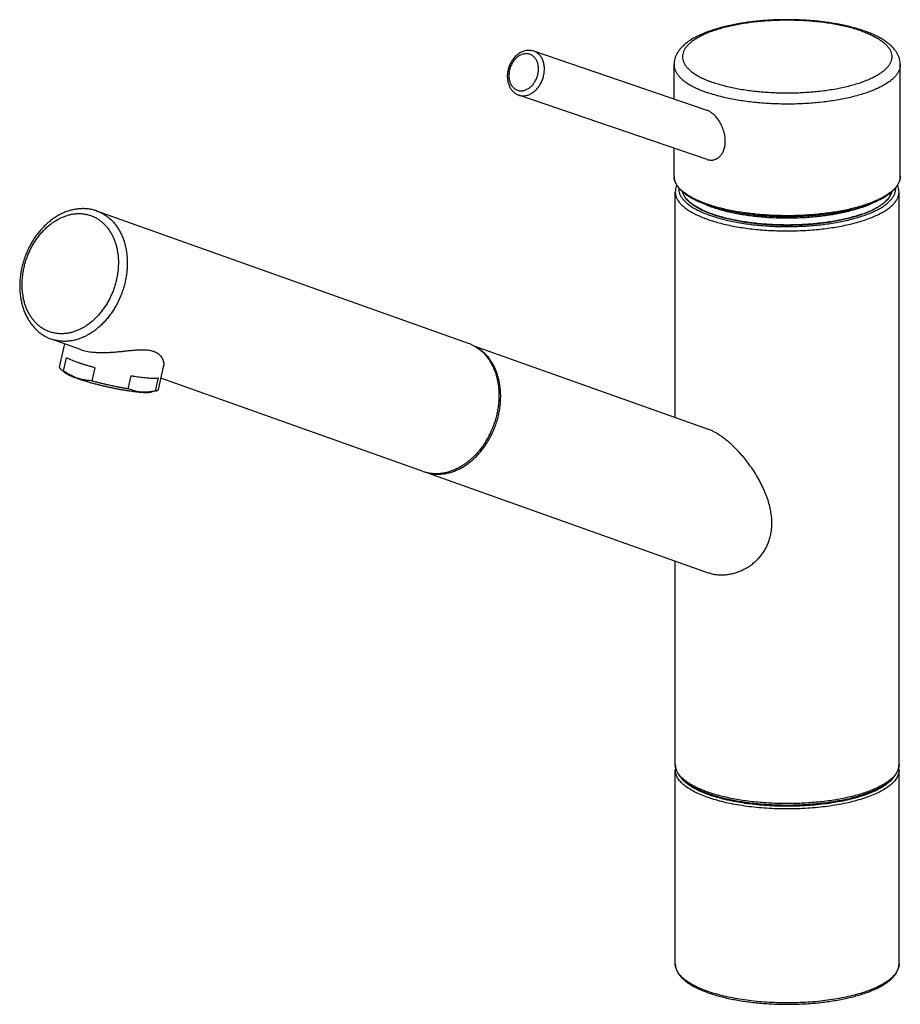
# Model space of a CAD drawing. Extents: x 78 to 737, y -47 to 540.
# Tile 1 of 3: x 78 to 287, y -47 to 187. Entities that reach past the tile are written whole.
import ezdxf

# ---------------------------------------------------------------- set-up
doc = ezdxf.new("R2010")
doc.units = 0
doc.header["$LTSCALE"] = 46.255
doc.layers.get('0').update_dxf_attribs({"linetype": 'CONTINUOUS'})

msp = doc.modelspace()

# ---------------------------------------------------------------- linework, layer by layer
at = {"color": 7, "linetype": 'Continuous'}
for p, q in [((241.11, 165.1), (200.08, 179.12)), ((233.28, 167.78), (233.28, 175.92)), ((286.88, 149.49), (286.88, 175.92)), ((241.15, 153.47), (196.52, 168.71)), ((233.28, 149.49), (233.28, 156.15)), ((233.58, 92.35), (233.58, 145.79)), ((286.58, 10.16), (286.58, 145.79)), ((184.63, 109.9), (96.6, 141.26)), ((92.7, 108.46), (85.8, 110.92)), ((87.73, 104.28), (88.98, 109.79)), ((185.85, 109.36), (241.4, 89.57)), ((88.65, 103.43), (89.34, 106.51)), ((87.95, 103.89), (88.99, 102.96)), ((95.43, 101.07), (96.13, 104.14)), ((111.14, 99), (112.36, 104.38)), ((103.99, 99.19), (104.69, 102.27)), ((110.44, 98.66), (111.14, 101.74)), ((173.89, 79.54), (111.75, 101.68)), ((110.78, 98.73), (109.44, 98.34)), ((175.12, 79.21), (241.34, 55.62)), ((233.58, 10.16), (233.58, 58.38)), ((233.58, -37.03), (233.58, 8.9)), ((286.58, -37.03), (286.58, 8.9))]:
    msp.add_line(p, q, dxfattribs=at)
at = {"color": 9, "linetype": 'Continuous'}
msp.add_arc((236.52, 149.49), 3.24, 179.9792, 183.649, dxfattribs=at)
at = {"color": 7, "linetype": 'Continuous'}
for centre, radius, start, end in [((93.35, 132.13), 9.69, 70.3932, 70.7829), ((181.6, 101.38), 9.04, 66.9934, 70.3903), ((176.86, 88.08), 9.04, 250.785, 254.1863), ((237.3, 8.89), 3.72, 170.1459, 179.9498), ((282.86, 8.89), 3.72, 0.0585, 9.842)]:
    msp.add_arc(centre, radius, start, end, dxfattribs=at)
for points, knots in [([(278.28, 183.92), (277.84, 184.07), (276.94, 184.36), (275.56, 184.75), (274.12, 185.11), (272.63, 185.42), (271.09, 185.7), (269.51, 185.94), (267.9, 186.14), (266.25, 186.31), (264.58, 186.43), (262.9, 186.52), (261.2, 186.56), (259.5, 186.57), (257.8, 186.54), (256.11, 186.46), (254.44, 186.35), (252.79, 186.2), (251.16, 186.01), (249.57, 185.78), (248.02, 185.52), (246.52, 185.21), (245.06, 184.87), (243.66, 184.5), (242.32, 184.08), (241.05, 183.63), (239.85, 183.14), (238.72, 182.6), (237.67, 182.03), (236.72, 181.42), (235.87, 180.77), (235.14, 180.09), (234.54, 179.4), (234.06, 178.7), (233.7, 178), (233.46, 177.31), (233.31, 176.61), (233.28, 176.15), (233.28, 175.92)], [0, 0, 0, 0, 1.387547, 2.824639, 4.30785, 5.834428, 7.399225, 8.998534, 10.628406, 12.28311, 13.957805, 15.647303, 17.345807, 19.047926, 20.747916, 22.440283, 24.119469, 25.77987, 27.416659, 29.024486, 30.598596, 32.135282, 33.629876, 35.079218, 36.481321, 37.832808, 39.132497, 40.380145, 41.572716, 42.706945, 43.777506, 44.774452, 45.689627, 46.532209, 47.306179, 48.037552, 48.737223, 49.424466, 49.424466, 49.424466, 49.424466]), ([(286.88, 175.92), (286.88, 176.14), (286.85, 176.59), (286.72, 177.26), (286.49, 177.93), (286.15, 178.62), (285.7, 179.3), (285.13, 179.98), (284.43, 180.65), (283.62, 181.29), (282.71, 181.9), (281.71, 182.47), (280.63, 182.99), (279.48, 183.48), (278.68, 183.78), (278.28, 183.92)], [0, 0, 0, 0, 0.662532, 1.339576, 2.046198, 2.798894, 3.613863, 4.50274, 5.468006, 6.502945, 7.598297, 8.747572, 9.947605, 11.197017, 12.494879, 12.494879, 12.494879, 12.494879]), ([(200.08, 179.12), (199.94, 179.16), (199.67, 179.24), (199.26, 179.3), (198.83, 179.31), (198.39, 179.28), (197.95, 179.19), (197.51, 179.05), (197.08, 178.86), (196.66, 178.62), (196.25, 178.34), (195.86, 178.01), (195.5, 177.64), (195.17, 177.24), (194.86, 176.8), (194.59, 176.34), (194.36, 175.85), (194.23, 175.52), (194.17, 175.35)], [0, 0, 0, 0, 0.41718, 0.837887, 1.266031, 1.701599, 2.149109, 2.607905, 3.080172, 3.564438, 4.061259, 4.568255, 5.085392, 5.609704, 6.141048, 6.676461, 7.215468, 7.755466, 7.755466, 7.755466, 7.755466]), ([(194.17, 175.35), (194.12, 175.18), (194.02, 174.86), (193.9, 174.36), (193.83, 173.85), (193.79, 173.35), (193.79, 172.85), (193.84, 172.36), (193.92, 171.88), (194.04, 171.42), (194.19, 170.99), (194.39, 170.58), (194.61, 170.2), (194.87, 169.85), (195.15, 169.54), (195.46, 169.27), (195.8, 169.04), (196.15, 168.85), (196.4, 168.75), (196.52, 168.71)], [0, 0, 0, 0, 0.514574, 1.027855, 1.537263, 2.043078, 2.541622, 3.034482, 3.516962, 3.991734, 4.453814, 4.906617, 5.346247, 5.776062, 6.195003, 6.605291, 7.009626, 7.408677, 7.80582, 7.80582, 7.80582, 7.80582]), ([(245.42, 157.79), (245.42, 157.99), (245.41, 158.39), (245.34, 158.99), (245.22, 159.59), (245.06, 160.19), (244.86, 160.78), (244.62, 161.36), (244.35, 161.9), (244.06, 162.42), (243.75, 162.89), (243.43, 163.32), (243.1, 163.7), (242.77, 164.04), (242.43, 164.34), (242.1, 164.59), (241.78, 164.8), (241.46, 164.97), (241.23, 165.06), (241.12, 165.1), (241.11, 165.1)], [0, 0, 0, 0, 0.585788, 1.191994, 1.810758, 2.434232, 3.059892, 3.682871, 4.293989, 4.884779, 5.451343, 5.989054, 6.495088, 6.969258, 7.41213, 7.826514, 8.213241, 8.576489, 8.918024, 8.937109, 8.937109, 8.937109, 8.937109]), ([(241.15, 153.47), (241.26, 153.43), (241.49, 153.37), (241.85, 153.31), (242.21, 153.31), (242.57, 153.35), (242.92, 153.44), (243.26, 153.57), (243.59, 153.75), (243.9, 153.98), (244.19, 154.25), (244.46, 154.56), (244.7, 154.92), (244.91, 155.31), (245.09, 155.74), (245.24, 156.21), (245.34, 156.71), (245.41, 157.24), (245.42, 157.61), (245.42, 157.79)], [0, 0, 0, 0, 0.353016, 0.717178, 1.077394, 1.437095, 1.798315, 2.164736, 2.537978, 2.921563, 3.316849, 3.727023, 4.153395, 4.598516, 5.06342, 5.55067, 6.0626, 6.598688, 7.156972, 7.156972, 7.156972, 7.156972]), ([(233.28, 149.49), (233.28, 149.3), (233.31, 148.9), (233.46, 148.32), (233.71, 147.73), (234.05, 147.16), (234.5, 146.59), (235.04, 146.03), (235.68, 145.49), (236.41, 144.96), (237.22, 144.46), (238.11, 143.98), (239.09, 143.51), (240.14, 143.08), (240.87, 142.81), (241.24, 142.67)], [0, 0, 0, 0, 0.579983, 1.176402, 1.803779, 2.473483, 3.193373, 3.968508, 4.802106, 5.69615, 6.651709, 7.66898, 8.747443, 9.885909, 11.082591, 11.082591, 11.082591, 11.082591]), ([(241.24, 142.67), (241.67, 142.53), (242.55, 142.24), (243.9, 141.85), (245.33, 141.5), (246.82, 141.18), (248.36, 140.89), (249.95, 140.64), (251.59, 140.43), (253.26, 140.26), (254.95, 140.12), (256.67, 140.02), (258.41, 139.96), (260.15, 139.95), (261.89, 139.97), (263.63, 140.03), (265.35, 140.13), (267.04, 140.27), (268.71, 140.45), (270.34, 140.66), (271.93, 140.91), (273.47, 141.2), (274.95, 141.53), (276.37, 141.88), (277.72, 142.27), (279, 142.69), (280.2, 143.14), (281.31, 143.62), (282.34, 144.12), (283.27, 144.65), (284.11, 145.2), (284.84, 145.78), (285.47, 146.37), (285.98, 146.98), (286.39, 147.6), (286.67, 148.22), (286.84, 148.86), (286.88, 149.28), (286.88, 149.49)], [0, 0, 0, 0, 1.351164, 2.76379, 4.233775, 5.756583, 7.32711, 8.940194, 10.590245, 12.271366, 13.977596, 15.70269, 17.440331, 19.184145, 20.927671, 22.664502, 24.388201, 26.092502, 27.771217, 29.41826, 31.027915, 32.594558, 34.112911, 35.578199, 36.985764, 38.331692, 39.612645, 40.825476, 41.968364, 43.040051, 44.039818, 44.968679, 45.828369, 46.622116, 47.355687, 48.038452, 48.685195, 49.311024, 49.311024, 49.311024, 49.311024]), ([(233.92, 147.4), (233.87, 147.29), (233.75, 146.97), (233.62, 146.43), (233.58, 146), (233.58, 145.79)], [0, 0, 0, 0, 0.357899, 1.016684, 1.654276, 1.654276, 1.654276, 1.654276]), ([(286.58, 145.79), (286.58, 145.98), (286.55, 146.39), (286.43, 146.93), (286.3, 147.26), (286.25, 147.4)], [0, 0, 0, 0, 0.596835, 1.210587, 1.653555, 1.653555, 1.653555, 1.653555]), ([(277.69, 140.4), (277.26, 140.25), (276.37, 139.96), (274.98, 139.57), (273.52, 139.22), (272, 138.91), (270.41, 138.63), (268.77, 138.4), (267.09, 138.2), (265.37, 138.05), (263.62, 137.94), (261.86, 137.87), (260.08, 137.85), (258.31, 137.87), (256.54, 137.94), (254.8, 138.05), (253.08, 138.2), (251.39, 138.4), (249.75, 138.63), (248.17, 138.91), (246.64, 139.22), (245.18, 139.57), (243.8, 139.96), (242.5, 140.38), (241.29, 140.83), (240.17, 141.31), (239.16, 141.82), (238.25, 142.35), (237.45, 142.9), (236.76, 143.47), (236.2, 144.06), (235.75, 144.66), (235.44, 145.26), (235.31, 145.66), (235.26, 145.85)], [0, 0, 0, 0, 1.367543, 2.804941, 4.306956, 5.867761, 7.481033, 9.140023, 10.837633, 12.566477, 14.318943, 16.087249, 17.863503, 19.639757, 21.408063, 23.160529, 24.889373, 26.586984, 28.245974, 29.859245, 31.420051, 32.922066, 34.359464, 35.727007, 37.02015, 38.235172, 39.369343, 40.421141, 41.390547, 42.279447, 43.092166, 43.836135, 44.522616, 45.094749, 45.094749, 45.094749, 45.094749]), ([(284.9, 145.85), (284.86, 145.66), (284.73, 145.26), (284.41, 144.66), (283.97, 144.06), (283.4, 143.47), (282.72, 142.9), (281.92, 142.35), (281.01, 141.82), (279.99, 141.31), (278.88, 140.83), (278.09, 140.54), (277.69, 140.4)], [0, 0, 0, 0, 0.571513, 1.257994, 2.001963, 2.814682, 3.703582, 4.672989, 5.724786, 6.858957, 8.073979, 9.367123, 9.367123, 9.367123, 9.367123]), ([(277.69, 142.09), (277.26, 141.94), (276.37, 141.65), (274.99, 141.26), (273.53, 140.91), (272, 140.59), (270.41, 140.32), (268.77, 140.08), (267.09, 139.89), (265.37, 139.73), (263.62, 139.62), (261.86, 139.56), (260.08, 139.54), (258.31, 139.56), (256.54, 139.62), (254.8, 139.73), (253.08, 139.89), (251.39, 140.08), (249.75, 140.32), (248.16, 140.59), (246.64, 140.91), (245.18, 141.26), (243.8, 141.65), (242.49, 142.07), (241.28, 142.52), (240.27, 142.95), (239.67, 143.25), (239.44, 143.37)], [0, 0, 0, 0, 1.367794, 2.805217, 4.307536, 5.868593, 7.481895, 9.141252, 10.839101, 12.567983, 14.320864, 16.089384, 17.865686, 19.642382, 21.410871, 23.163395, 24.892686, 26.590444, 28.249504, 29.863201, 31.42412, 32.926213, 34.363995, 35.731619, 37.024844, 38.240191, 39.030165, 39.030165, 39.030165, 39.030165]), ([(277.69, 142.09), (278.1, 142.23), (278.88, 142.52), (279.89, 142.95), (280.49, 143.25), (280.72, 143.37)], [0, 0, 0, 0, 1.293377, 2.508421, 3.291346, 3.291346, 3.291346, 3.291346]), ([(96.54, 141.28), (96.26, 141.38), (95.68, 141.55), (94.8, 141.72), (93.89, 141.82), (92.97, 141.83), (92.03, 141.76), (91.09, 141.61), (90.15, 141.37), (89.21, 141.06), (88.28, 140.66), (87.36, 140.18), (86.47, 139.62), (85.6, 138.99), (84.76, 138.29), (83.96, 137.52), (83.2, 136.7), (82.48, 135.82), (81.8, 134.88), (81.18, 133.9), (80.61, 132.88), (80.1, 131.82), (79.65, 130.74), (79.26, 129.63), (78.93, 128.5), (78.67, 127.36), (78.47, 126.21), (78.35, 125.06), (78.29, 123.91), (78.3, 122.78), (78.37, 121.66), (78.52, 120.57), (78.74, 119.51), (79.02, 118.48), (79.36, 117.49), (79.78, 116.55), (80.25, 115.66), (80.78, 114.83), (81.36, 114.06), (81.99, 113.36), (82.67, 112.72), (83.4, 112.16), (84.16, 111.67), (84.96, 111.25), (85.51, 111.02), (85.8, 110.92)], [0, 0, 0, 0, 0.89525, 1.795681, 2.704333, 3.625604, 4.55976, 5.511207, 6.48278, 7.472547, 8.484829, 9.51775, 10.569329, 11.643784, 12.735169, 13.843819, 14.969231, 16.107256, 17.258351, 18.419078, 19.587008, 20.761093, 21.937967, 23.115469, 24.291433, 25.46373, 26.628868, 27.786078, 28.932661, 30.065618, 31.185292, 32.287354, 33.371902, 34.439026, 35.483025, 36.508406, 37.513059, 38.495662, 39.460531, 40.405879, 41.334853, 42.251884, 43.157407, 44.055927, 44.950593, 44.950593, 44.950593, 44.950593]), ([(185.13, 109.7), (185.22, 109.67), (185.58, 109.51), (186.18, 109.19), (186.93, 108.7), (187.64, 108.14), (188.3, 107.5), (188.92, 106.8), (189.48, 106.03), (189.98, 105.21), (190.43, 104.32), (190.82, 103.39), (191.15, 102.41), (191.41, 101.39), (191.61, 100.34), (191.74, 99.25), (191.81, 98.14), (191.81, 97.01), (191.74, 95.87), (191.61, 94.73), (191.41, 93.58), (191.14, 92.44), (190.81, 91.32), (190.42, 90.21), (189.97, 89.12), (189.46, 88.07), (188.9, 87.05), (188.29, 86.07), (187.63, 85.14), (186.92, 84.25), (186.18, 83.43), (185.39, 82.66), (184.57, 81.96), (183.73, 81.33), (182.86, 80.76), (181.97, 80.28), (181.07, 79.87), (180.15, 79.53), (179.23, 79.28), (178.31, 79.12), (177.4, 79.03), (176.49, 79.03), (175.6, 79.11), (174.9, 79.25), (174.51, 79.35), (174.4, 79.38)], [0, 0, 0, 0, 0.283577, 1.168533, 2.059192, 2.961065, 3.876286, 4.806257, 5.755538, 6.723729, 7.712407, 8.723562, 9.754879, 10.808386, 11.882713, 12.975072, 14.086954, 15.214417, 16.355503, 17.509929, 18.672393, 19.842662, 21.017725, 22.19276, 23.368207, 24.539238, 25.702829, 26.858735, 28.001627, 29.131197, 30.245455, 31.340413, 32.417525, 33.473949, 34.508256, 35.522419, 36.514051, 37.485079, 38.437011, 39.36937, 40.286656, 41.190208, 42.082105, 42.967822, 43.312461, 43.312461, 43.312461, 43.312461]), ([(92.7, 108.46), (92.82, 108.42), (93.15, 108.31), (93.72, 108.15), (94.42, 108.01), (95.16, 107.89), (95.95, 107.81), (96.79, 107.75), (97.67, 107.73), (98.59, 107.74), (99.55, 107.78), (100.54, 107.85), (101.54, 107.93), (102.55, 108.03), (103.53, 108.14), (104.48, 108.24), (105.37, 108.32), (106.2, 108.39), (106.95, 108.42), (107.64, 108.42), (108.26, 108.4), (108.83, 108.34), (109.36, 108.25), (109.84, 108.12), (110.29, 107.96), (110.71, 107.76), (111.09, 107.51), (111.45, 107.21), (111.76, 106.87), (112.03, 106.47), (112.24, 106.02), (112.37, 105.54), (112.43, 105.05), (112.41, 104.66), (112.37, 104.44), (112.36, 104.38)], [0, 0, 0, 0, 0.383908, 1.057028, 1.768869, 2.521376, 3.316146, 4.154203, 5.035623, 5.958995, 6.920649, 7.913619, 8.926516, 9.942791, 10.94138, 11.899713, 12.798581, 13.626368, 14.380189, 15.064074, 15.686138, 16.256227, 16.784494, 17.280749, 17.754318, 18.214089, 18.66855, 19.125617, 19.591962, 20.07162, 20.564028, 21.06267, 21.556221, 22.03288, 22.231609, 22.231609, 22.231609, 22.231609]), ([(175.74, 79.11), (175.93, 79.07), (176.44, 79), (177.28, 78.94), (178.28, 78.97), (179.29, 79.11), (180.3, 79.34), (181.3, 79.68), (182.29, 80.11), (183.27, 80.63), (184.22, 81.25), (185.15, 81.95), (186.04, 82.73), (186.89, 83.59), (187.69, 84.52), (188.44, 85.51), (189.13, 86.56), (189.76, 87.67), (190.33, 88.81), (190.83, 90), (191.26, 91.22), (191.61, 92.45), (191.89, 93.7), (192.09, 94.96), (192.2, 96.21), (192.24, 97.45), (192.2, 98.68), (192.07, 99.87), (191.87, 101.04), (191.58, 102.16), (191.22, 103.23), (190.79, 104.25), (190.28, 105.2), (189.71, 106.09), (189.07, 106.9), (188.37, 107.63), (187.61, 108.27), (186.93, 108.74), (186.51, 108.98), (186.37, 109.06)], [0, 0, 0, 0, 0.56836, 1.548982, 2.543678, 3.556174, 4.589558, 5.64621, 6.727775, 7.835166, 8.968586, 10.127574, 11.311053, 12.517405, 13.744523, 14.989878, 16.250583, 17.523464, 18.805123, 20.092014, 21.380504, 22.666932, 23.947673, 25.219197, 26.478132, 27.721334, 28.945959, 30.149525, 31.329986, 32.485788, 33.61593, 34.720029, 35.798379, 36.851982, 37.882578, 38.892639, 39.885337, 40.864474, 41.344522, 41.344522, 41.344522, 41.344522]), ([(96.13, 104.14), (95.86, 104.21), (95.32, 104.36), (94.54, 104.59), (93.79, 104.81), (93.07, 105.04), (92.4, 105.26), (91.76, 105.48), (91.18, 105.7), (90.64, 105.91), (90.16, 106.11), (89.73, 106.31), (89.47, 106.44), (89.34, 106.51)], [0, 0, 0, 0, 0.840909, 1.656464, 2.442214, 3.193889, 3.907427, 4.579, 5.20505, 5.782317, 6.307881, 6.779209, 7.194234, 7.194234, 7.194234, 7.194234]), ([(87.73, 104.28), (87.73, 104.26), (87.73, 104.18), (87.79, 104.05), (87.88, 103.96), (87.93, 103.9), (87.95, 103.89)], [0, 0, 0, 0, 0.0833203, 0.2230289, 0.4090184, 0.4670101, 0.4670101, 0.4670101, 0.4670101]), ([(87.95, 103.89), (87.99, 103.85), (88.12, 103.75), (88.35, 103.59), (88.54, 103.49), (88.65, 103.43)], [0, 0, 0, 0, 0.1831682, 0.4821616, 0.8398531, 0.8398531, 0.8398531, 0.8398531]), ([(95.43, 101.07), (95.23, 101.07), (94.82, 101.09), (94.22, 101.15), (93.63, 101.24), (93.05, 101.36), (92.48, 101.5), (91.91, 101.68), (91.35, 101.9), (90.8, 102.14), (90.26, 102.42), (89.72, 102.72), (89.18, 103.06), (88.83, 103.3), (88.65, 103.43)], [0, 0, 0, 0, 0.613731, 1.215816, 1.810508, 2.401808, 2.992936, 3.585949, 4.182668, 4.784822, 5.394222, 6.013772, 6.647176, 7.298445, 7.298445, 7.298445, 7.298445]), ([(106.88, 98.29), (106.68, 98.31), (106.26, 98.35), (105.61, 98.42), (104.92, 98.51), (104.19, 98.62), (103.43, 98.74), (102.64, 98.87), (101.83, 99.02), (101.01, 99.18), (100.17, 99.35), (99.33, 99.53), (98.49, 99.72), (97.65, 99.92), (96.82, 100.13), (96.01, 100.34), (95.22, 100.55), (94.46, 100.77), (93.73, 100.99), (93.03, 101.21), (92.38, 101.42), (91.77, 101.64), (91.2, 101.84), (90.69, 102.05), (90.24, 102.24), (89.84, 102.43), (89.51, 102.6), (89.23, 102.77), (89.07, 102.89), (89, 102.95), (88.99, 102.96)], [0, 0, 0, 0, 0.609014, 1.264731, 1.963539, 2.700422, 3.471529, 4.271178, 5.094994, 5.93727, 6.792773, 7.656333, 8.521821, 9.384545, 10.238077, 11.077845, 11.897798, 12.693135, 13.458785, 14.189611, 14.881577, 15.529682, 16.130632, 16.680195, 17.175598, 17.613898, 17.992971, 18.311626, 18.569418, 18.602304, 18.602304, 18.602304, 18.602304]), ([(95.43, 101.07), (95.71, 100.99), (96.27, 100.84), (97.12, 100.63), (97.98, 100.42), (98.86, 100.21), (99.73, 100.02), (100.6, 99.83), (101.47, 99.65), (102.32, 99.49), (103.16, 99.33), (103.72, 99.24), (103.99, 99.19)], [0, 0, 0, 0, 0.862888, 1.74167, 2.632015, 3.528375, 4.426319, 5.320716, 6.206453, 7.079158, 7.933398, 8.764975, 8.764975, 8.764975, 8.764975]), ([(104.69, 102.27), (104.95, 102.23), (105.47, 102.14), (106.23, 102.03), (106.96, 101.93), (107.65, 101.85), (108.29, 101.78), (108.9, 101.73), (109.45, 101.7), (109.95, 101.68), (110.4, 101.68), (110.79, 101.7), (111.03, 101.72), (111.14, 101.74)], [0, 0, 0, 0, 0.803131, 1.574414, 2.310033, 3.005678, 3.657734, 4.262977, 4.817957, 5.320122, 5.767171, 6.157068, 6.488829, 6.488829, 6.488829, 6.488829]), ([(107.09, 98.37), (106.91, 98.39), (106.56, 98.43), (106.03, 98.52), (105.52, 98.64), (105, 98.79), (104.49, 98.98), (104.16, 99.12), (103.99, 99.19)], [0, 0, 0, 0, 0.534994, 1.067018, 1.598553, 2.132236, 2.671984, 3.221948, 3.221948, 3.221948, 3.221948]), ([(109.44, 98.34), (109.42, 98.33), (109.31, 98.3), (109.09, 98.27), (108.76, 98.24), (108.37, 98.22), (107.92, 98.23), (107.42, 98.25), (107.07, 98.28), (106.88, 98.29)], [0, 0, 0, 0, 0.07179, 0.339671, 0.668513, 1.057539, 1.505651, 2.010196, 2.56867, 2.56867, 2.56867, 2.56867]), ([(110.44, 98.66), (110.25, 98.62), (109.87, 98.54), (109.29, 98.44), (108.73, 98.38), (108.18, 98.34), (107.63, 98.34), (107.27, 98.36), (107.09, 98.37)], [0, 0, 0, 0, 0.595851, 1.174042, 1.738362, 2.292285, 2.837974, 3.377567, 3.377567, 3.377567, 3.377567]), ([(110.44, 98.66), (110.53, 98.68), (110.65, 98.7), (110.76, 98.73), (110.78, 98.73)], [0, 0, 0, 0, 0.2736559, 0.345037, 0.345037, 0.345037, 0.345037]), ([(110.78, 98.73), (110.83, 98.75), (110.92, 98.78), (111.05, 98.85), (111.13, 98.94), (111.14, 98.99), (111.14, 99)], [0, 0, 0, 0, 0.1452486, 0.3095785, 0.4347303, 0.4669861, 0.4669861, 0.4669861, 0.4669861]), ([(241.34, 55.62), (241.65, 55.51), (242.27, 55.33), (243.23, 55.16), (244.22, 55.08), (245.24, 55.1), (246.27, 55.22), (247.31, 55.44), (248.35, 55.75), (249.36, 56.16), (250.34, 56.66), (251.27, 57.24), (252.15, 57.9), (252.95, 58.62), (253.68, 59.41), (254.33, 60.26), (254.91, 61.16), (255.39, 62.1), (255.79, 63.09), (256.09, 64.12), (256.31, 65.21), (256.44, 66.35), (256.47, 67.56), (256.4, 68.85), (256.2, 70.21), (255.88, 71.66), (255.43, 73.18), (254.84, 74.74), (254.12, 76.3), (253.31, 77.85), (252.41, 79.35), (251.45, 80.77), (250.47, 82.09), (249.48, 83.3), (248.51, 84.39), (247.57, 85.35), (246.66, 86.2), (245.8, 86.93), (244.98, 87.57), (244.19, 88.13), (243.44, 88.6), (242.72, 89), (242.05, 89.32), (241.61, 89.5), (241.4, 89.57)], [0, 0, 0, 0, 0.958767, 1.934072, 2.928253, 3.944872, 4.983438, 6.044997, 7.124034, 8.217887, 9.318484, 10.420389, 11.514512, 12.596347, 13.667597, 14.731127, 15.795059, 16.858872, 17.922048, 18.98786, 20.083062, 21.229539, 22.434945, 23.713797, 25.085715, 26.566545, 28.157957, 29.835885, 31.567263, 33.321336, 35.07689, 36.801497, 38.461682, 40.027695, 41.486883, 42.830327, 44.063546, 45.1935, 46.232269, 47.19131, 48.07557, 48.896026, 49.661345, 50.315339, 50.315339, 50.315339, 50.315339]), ([(233.58, 10.16), (233.58, 9.97), (233.61, 9.57), (233.76, 8.98), (234, 8.39), (234.34, 7.8), (234.79, 7.23), (235.33, 6.66), (235.97, 6.11), (236.7, 5.58), (237.51, 5.07), (238.41, 4.58), (239.38, 4.12), (240.43, 3.68), (241.16, 3.41), (241.53, 3.28)], [0, 0, 0, 0, 0.582863, 1.182526, 1.81408, 2.489479, 3.216441, 3.999233, 4.840007, 5.739925, 6.69956, 7.718934, 8.797534, 9.934267, 11.127475, 11.127475, 11.127475, 11.127475]), ([(241.53, 3.28), (241.95, 3.13), (242.82, 2.85), (244.17, 2.47), (245.58, 2.12), (247.05, 1.8), (248.57, 1.52), (250.14, 1.27), (251.76, 1.07), (253.4, 0.89), (255.08, 0.76), (256.78, 0.66), (258.49, 0.61), (260.2, 0.59), (261.92, 0.61), (263.63, 0.68), (265.32, 0.78), (266.99, 0.92), (268.63, 1.09), (270.24, 1.31), (271.81, 1.56), (273.32, 1.84), (274.78, 2.16), (276.19, 2.52), (277.52, 2.91), (278.78, 3.32), (279.97, 3.77), (281.07, 4.25), (282.09, 4.75), (283.01, 5.28), (283.84, 5.84), (284.57, 6.42), (285.19, 7.02), (285.7, 7.63), (286.1, 8.26), (286.38, 8.89), (286.54, 9.53), (286.58, 9.95), (286.58, 10.16)], [0, 0, 0, 0, 1.339541, 2.738439, 4.192747, 5.698133, 7.249563, 8.842132, 10.470446, 12.128733, 13.811252, 15.511919, 17.22458, 18.943053, 20.661037, 22.372322, 24.07061, 25.749848, 27.404046, 29.027238, 30.613975, 32.158817, 33.656632, 35.102959, 36.493307, 37.823967, 39.091964, 40.294251, 41.429256, 42.496009, 43.493364, 44.422235, 45.283651, 46.079241, 46.814241, 47.498064, 48.146019, 48.772596, 48.772596, 48.772596, 48.772596]), ([(233.58, -37.03), (233.58, -37.24), (233.62, -37.67), (233.78, -38.3), (234.06, -38.93), (234.46, -39.56), (234.97, -40.18), (235.6, -40.78), (236.33, -41.36), (237.16, -41.91), (238.08, -42.44), (239.1, -42.95), (240.21, -43.42), (241.39, -43.87), (242.66, -44.29), (243.99, -44.68), (245.4, -45.03), (246.86, -45.35), (248.37, -45.64), (249.94, -45.89), (251.55, -46.1), (253.19, -46.28), (254.86, -46.42), (256.55, -46.52), (258.26, -46.58), (259.98, -46.6), (261.69, -46.58), (263.4, -46.53), (265.1, -46.43), (266.77, -46.3), (268.42, -46.13), (270.03, -45.92), (271.6, -45.67), (273.12, -45.39), (274.59, -45.07), (276, -44.72), (277.34, -44.34), (278.21, -44.06), (278.63, -43.91)], [0, 0, 0, 0, 0.626529, 1.27498, 1.959749, 2.69607, 3.49323, 4.35631, 5.28686, 6.285825, 7.354104, 8.490514, 9.694059, 10.96318, 12.294805, 13.685946, 15.132911, 16.631192, 18.176326, 19.763194, 21.386352, 23.040351, 24.719238, 26.417025, 28.127665, 29.844872, 31.562442, 33.274086, 34.973628, 36.654931, 38.311916, 39.938853, 41.529986, 43.079941, 44.583788, 46.036513, 47.434015, 48.772588, 48.772588, 48.772588, 48.772588]), ([(278.63, -43.91), (279.01, -43.78), (279.74, -43.51), (280.78, -43.07), (281.76, -42.61), (282.65, -42.12), (283.47, -41.61), (284.2, -41.08), (284.83, -40.53), (285.38, -39.97), (285.82, -39.39), (286.17, -38.8), (286.41, -38.21), (286.55, -37.62), (286.58, -37.23), (286.58, -37.03)], [0, 0, 0, 0, 1.19355, 2.330467, 3.409179, 4.428592, 5.388196, 6.28802, 7.128644, 7.91125, 8.638018, 9.313255, 9.944723, 10.544421, 11.127476, 11.127476, 11.127476, 11.127476])]:
    msp.add_open_spline(points, degree=3, knots=knots, dxfattribs=at)
at = {"color": 9, "linetype": 'Continuous'}
for points, knots in [([(277.62, 183.91), (277.19, 184.06), (276.31, 184.34), (274.93, 184.73), (273.48, 185.08), (271.96, 185.39), (270.38, 185.67), (268.74, 185.9), (267.06, 186.1), (265.35, 186.25), (263.61, 186.36), (261.85, 186.42), (260.09, 186.45), (258.32, 186.42), (256.56, 186.36), (254.82, 186.25), (253.11, 186.1), (251.43, 185.9), (249.79, 185.67), (248.21, 185.39), (246.69, 185.08), (245.24, 184.73), (243.86, 184.34), (242.57, 183.92), (241.36, 183.48), (240.25, 183), (239.24, 182.49), (238.33, 181.96), (237.54, 181.41), (236.85, 180.84), (236.29, 180.26), (235.84, 179.66), (235.52, 179.04), (235.33, 178.42), (235.26, 177.79), (235.33, 177.17), (235.52, 176.54), (235.84, 175.93), (236.29, 175.33), (236.86, 174.74), (237.54, 174.17), (238.33, 173.62), (239.24, 173.1), (240.25, 172.59), (241.36, 172.11), (242.14, 171.82), (242.55, 171.68)], [0, 0, 0, 0, 1.35741, 2.788043, 4.28477, 5.839667, 7.44643, 9.099211, 10.79056, 12.512892, 14.258817, 16.020582, 17.790265, 19.559962, 21.321761, 23.067788, 24.790286, 26.481671, 28.134579, 29.741935, 31.297014, 32.793511, 34.22562, 35.588119, 36.876479, 38.086991, 39.216933, 40.264789, 41.230544, 42.116077, 42.925702, 43.66683, 44.350693, 44.992834, 45.612857, 46.232929, 46.875217, 47.559289, 48.300667, 49.110659, 49.996563, 50.962431, 52.010661, 53.141329, 54.351146, 55.634955, 55.634955, 55.634955, 55.634955]), ([(277.62, 183.91), (278.02, 183.77), (278.8, 183.48), (279.91, 183), (280.92, 182.49), (281.83, 181.97), (282.63, 181.42), (283.31, 180.85), (283.87, 180.26), (284.32, 179.66), (284.64, 179.05), (284.84, 178.42), (284.9, 177.8), (284.84, 177.17), (284.64, 176.54), (284.32, 175.93), (283.88, 175.33), (283.31, 174.75), (282.63, 174.18), (281.83, 173.63), (280.93, 173.1), (279.92, 172.59), (278.8, 172.11), (277.6, 171.66), (276.3, 171.25), (274.92, 170.86), (273.47, 170.51), (271.95, 170.2), (270.37, 169.92), (268.73, 169.69), (267.06, 169.49), (265.34, 169.34), (263.6, 169.23), (261.85, 169.16), (260.08, 169.14), (258.31, 169.16), (256.55, 169.23), (254.81, 169.34), (253.1, 169.49), (251.42, 169.69), (249.79, 169.92), (248.21, 170.2), (246.69, 170.51), (245.23, 170.86), (243.86, 171.25), (242.97, 171.53), (242.55, 171.68)], [0, 0, 0, 0, 1.283809, 2.493626, 3.624294, 4.672524, 5.638392, 6.524296, 7.334288, 8.075666, 8.759738, 9.402026, 10.022098, 10.642121, 11.284263, 11.968125, 12.709253, 13.518878, 14.404411, 15.370166, 16.418022, 17.547965, 18.758477, 20.046836, 21.409335, 22.841444, 24.337941, 25.89302, 27.500376, 29.153284, 30.844669, 32.567167, 34.313194, 36.074993, 37.84469, 39.614373, 41.376138, 43.122063, 44.844395, 46.535744, 48.188525, 49.795288, 51.350186, 52.846912, 54.277545, 55.634955, 55.634955, 55.634955, 55.634955]), ([(200.85, 173.02), (200.9, 173.16), (200.99, 173.45), (201.09, 173.89), (201.15, 174.34), (201.18, 174.78), (201.17, 175.22), (201.13, 175.64), (201.05, 176.05), (200.94, 176.44), (200.79, 176.81), (200.61, 177.15), (200.4, 177.46), (200.16, 177.73), (199.9, 177.97), (199.61, 178.17), (199.3, 178.32), (198.98, 178.44), (198.64, 178.51), (198.29, 178.53), (197.94, 178.51), (197.58, 178.44), (197.23, 178.33), (196.88, 178.17), (196.54, 177.98), (196.21, 177.74), (195.89, 177.47), (195.59, 177.16), (195.32, 176.82), (195.07, 176.46), (194.84, 176.07), (194.65, 175.66), (194.54, 175.38), (194.49, 175.23)], [0, 0, 0, 0, 0.453552, 0.907303, 1.357796, 1.801996, 2.238414, 2.665957, 3.083297, 3.489474, 3.8841, 4.267216, 4.639297, 5.001349, 5.354895, 5.701935, 6.044843, 6.38626, 6.728914, 7.07546, 7.428305, 7.789487, 8.160578, 8.54263, 8.936167, 9.341278, 9.757611, 10.184233, 10.619853, 11.063425, 11.513448, 11.966872, 12.420241, 12.420241, 12.420241, 12.420241]), ([(202.19, 172.56), (202.24, 172.72), (202.35, 173.05), (202.46, 173.56), (202.54, 174.07), (202.58, 174.58), (202.58, 175.09), (202.55, 175.58), (202.47, 176.06), (202.36, 176.52), (202.21, 176.95), (202.03, 177.36), (201.81, 177.74), (201.56, 178.08), (201.28, 178.38), (200.97, 178.65), (200.63, 178.87), (200.33, 179.02), (200.14, 179.09), (200.08, 179.12)], [0, 0, 0, 0, 0.523191, 1.044412, 1.561638, 2.072941, 2.576544, 3.070874, 3.554613, 4.026749, 4.486631, 4.934016, 5.369112, 5.792608, 6.205686, 6.610008, 7.007675, 7.401136, 7.616844, 7.616844, 7.616844, 7.616844]), ([(194.49, 175.23), (194.44, 175.09), (194.35, 174.8), (194.25, 174.36), (194.19, 173.91), (194.16, 173.47), (194.17, 173.03), (194.21, 172.61), (194.29, 172.2), (194.41, 171.81), (194.55, 171.44), (194.73, 171.1), (194.94, 170.79), (195.18, 170.52), (195.44, 170.28), (195.73, 170.08), (196.04, 169.93), (196.36, 169.81), (196.7, 169.75), (197.05, 169.72), (197.4, 169.74), (197.76, 169.81), (198.11, 169.92), (198.46, 170.08), (198.81, 170.27), (199.14, 170.51), (199.45, 170.78), (199.75, 171.09), (200.02, 171.43), (200.27, 171.79), (200.5, 172.18), (200.69, 172.59), (200.8, 172.87), (200.85, 173.02)], [0, 0, 0, 0, 0.453552, 0.907303, 1.357796, 1.801996, 2.238414, 2.665957, 3.083297, 3.489474, 3.8841, 4.267216, 4.639297, 5.001349, 5.354895, 5.701935, 6.044843, 6.38626, 6.728914, 7.07546, 7.428305, 7.789487, 8.160578, 8.54263, 8.936167, 9.341278, 9.757611, 10.184233, 10.619853, 11.063425, 11.513448, 11.966872, 12.420241, 12.420241, 12.420241, 12.420241]), ([(233.28, 175.92), (233.28, 175.87), (233.29, 175.59), (233.37, 175.09), (233.6, 174.44), (233.96, 173.79), (234.46, 173.16), (235.07, 172.54), (235.81, 171.94), (236.66, 171.37), (237.62, 170.81), (238.7, 170.28), (239.88, 169.77), (240.7, 169.46), (241.13, 169.31)], [0, 0, 0, 0, 0.163086, 0.821554, 1.507715, 2.240573, 3.034979, 3.901577, 4.847344, 5.876296, 6.990114, 8.188649, 9.470294, 10.832263, 10.832263, 10.832263, 10.832263]), ([(286.88, 175.92), (286.88, 175.76), (286.85, 175.37), (286.7, 174.76), (286.4, 174.11), (285.97, 173.47), (285.42, 172.85), (284.74, 172.24), (283.95, 171.65), (283.04, 171.08), (282.02, 170.54), (280.89, 170.02), (279.66, 169.53), (278.34, 169.07), (276.93, 168.65), (275.43, 168.25), (273.87, 167.9), (272.23, 167.59), (270.54, 167.31), (268.8, 167.08), (267.01, 166.89), (265.19, 166.74), (263.34, 166.64), (261.48, 166.58), (259.61, 166.57), (257.75, 166.61), (255.89, 166.69), (254.06, 166.81), (252.26, 166.98), (250.49, 167.19), (248.77, 167.44), (247.11, 167.74), (245.5, 168.07), (243.97, 168.45), (242.52, 168.85), (241.58, 169.16), (241.13, 169.31)], [0, 0, 0, 0, 0.490283, 1.159993, 1.867374, 2.629421, 3.458838, 4.36435, 5.351366, 6.422666, 7.57896, 8.81933, 10.14155, 11.542327, 13.017484, 14.562099, 16.17062, 17.836954, 19.554555, 21.316486, 23.115492, 24.944054, 26.79445, 28.658811, 30.529174, 32.397535, 34.255904, 36.096359, 37.911096, 39.69249, 41.433144, 43.125956, 44.764175, 46.341473, 47.852016, 49.290555, 49.290555, 49.290555, 49.290555]), ([(196.52, 168.71), (196.58, 168.69), (196.76, 168.63), (197.07, 168.56), (197.47, 168.53), (197.88, 168.55), (198.29, 168.61), (198.69, 168.73), (199.1, 168.88), (199.5, 169.09), (199.88, 169.34), (200.25, 169.63), (200.61, 169.96), (200.94, 170.32), (201.25, 170.72), (201.53, 171.14), (201.78, 171.59), (202.01, 172.07), (202.13, 172.39), (202.19, 172.56)], [0, 0, 0, 0, 0.176427, 0.569612, 0.966742, 1.370296, 1.782415, 2.204806, 2.638701, 3.084838, 3.543472, 4.014404, 4.497021, 4.990346, 5.493087, 6.003696, 6.520413, 7.041325, 7.564411, 7.564411, 7.564411, 7.564411]), ([(241.13, 142.88), (240.7, 143.03), (239.88, 143.34), (238.7, 143.84), (237.62, 144.38), (236.66, 144.93), (235.81, 145.51), (235.07, 146.11), (234.46, 146.73), (233.96, 147.36), (233.6, 148), (233.37, 148.65), (233.3, 149.08), (233.29, 149.28)], [0, 0, 0, 0, 1.361969, 2.643614, 3.842149, 4.955967, 5.984919, 6.930686, 7.797284, 8.59169, 9.324548, 10.010708, 10.625114, 10.625114, 10.625114, 10.625114]), ([(286.88, 149.49), (286.88, 149.33), (286.85, 148.94), (286.7, 148.33), (286.4, 147.68), (285.97, 147.04), (285.42, 146.42), (284.74, 145.81), (283.95, 145.22), (283.04, 144.65), (282.02, 144.11), (280.89, 143.59), (279.66, 143.1), (278.34, 142.64), (276.93, 142.21), (275.43, 141.82), (273.87, 141.47), (272.23, 141.15), (270.54, 140.88), (268.8, 140.65), (267.01, 140.46), (265.19, 140.31), (263.34, 140.21), (261.48, 140.15), (259.61, 140.14), (257.75, 140.18), (255.89, 140.25), (254.06, 140.38), (252.26, 140.55), (250.49, 140.76), (248.77, 141.01), (247.11, 141.31), (245.5, 141.64), (243.97, 142.01), (242.52, 142.42), (241.58, 142.73), (241.13, 142.88)], [0, 0, 0, 0, 0.490283, 1.159993, 1.867374, 2.629421, 3.458838, 4.36435, 5.351367, 6.422666, 7.57896, 8.81933, 10.14155, 11.542327, 13.017484, 14.562099, 16.17062, 17.836954, 19.554555, 21.316486, 23.115492, 24.944054, 26.794451, 28.658812, 30.529174, 32.397535, 34.255905, 36.096359, 37.911097, 39.69249, 41.433145, 43.125957, 44.764176, 46.341473, 47.852016, 49.290555, 49.290555, 49.290555, 49.290555]), ([(233.58, 145.79), (233.58, 145.67), (233.6, 145.32), (233.73, 144.73), (234.03, 144.04), (234.48, 143.36), (235.08, 142.7), (235.81, 142.06), (236.67, 141.44), (237.66, 140.84), (238.78, 140.28), (240.02, 139.74), (240.89, 139.41), (241.34, 139.25)], [0, 0, 0, 0, 0.345893, 1.050478, 1.794663, 2.59965, 3.481079, 4.449412, 5.510858, 6.668309, 7.922097, 9.270561, 10.710457, 10.710457, 10.710457, 10.710457]), ([(234.39, 146.74), (234.38, 146.56), (234.39, 146.15), (234.52, 145.52), (234.82, 144.85), (235.25, 144.19), (235.83, 143.55), (236.54, 142.92), (237.38, 142.32), (238.34, 141.74), (239.42, 141.19), (240.62, 140.67), (241.47, 140.35), (241.91, 140.2)], [0, 0, 0, 0, 0.53315, 1.216394, 1.938028, 2.718667, 3.573532, 4.51282, 5.542586, 6.665662, 7.882368, 9.191142, 10.588146, 10.588146, 10.588146, 10.588146]), ([(277.69, 140.49), (277.26, 140.34), (276.37, 140.05), (274.99, 139.67), (273.53, 139.31), (272, 139), (270.41, 138.72), (268.77, 138.49), (267.09, 138.29), (265.37, 138.14), (263.62, 138.03), (261.86, 137.96), (260.08, 137.94), (258.31, 137.96), (256.54, 138.03), (254.8, 138.14), (253.08, 138.29), (251.39, 138.49), (249.75, 138.72), (248.16, 139), (246.64, 139.31), (245.18, 139.67), (243.8, 140.05), (242.49, 140.47), (241.28, 140.92), (240.17, 141.4), (239.15, 141.91), (238.24, 142.44), (237.44, 142.99), (236.76, 143.57), (236.19, 144.15), (235.75, 144.76), (235.45, 145.32), (235.33, 145.68), (235.29, 145.82)], [0, 0, 0, 0, 1.367719, 2.805303, 4.307512, 5.868519, 7.481999, 9.141203, 10.839032, 12.5681, 14.320792, 16.089326, 17.86581, 19.642293, 21.410827, 23.163519, 24.892587, 26.590416, 28.249621, 29.8631, 31.424107, 32.926316, 34.3639, 35.731619, 37.024929, 38.240109, 39.374426, 40.426359, 41.395891, 42.284906, 43.09773, 43.841795, 44.528364, 44.981436, 44.981436, 44.981436, 44.981436]), ([(241.34, 139.25), (241.82, 139.09), (242.82, 138.77), (244.37, 138.34), (246, 137.95), (247.72, 137.61), (249.5, 137.31), (251.34, 137.06), (253.23, 136.85), (255.16, 136.7), (257.12, 136.6), (259.09, 136.55), (261.07, 136.55), (263.04, 136.6), (265, 136.7), (266.93, 136.85), (268.82, 137.06), (270.66, 137.31), (272.45, 137.61), (274.16, 137.95), (275.8, 138.34), (277.34, 138.77), (278.8, 139.23), (280.14, 139.74), (281.38, 140.28), (282.5, 140.84), (283.49, 141.44), (284.36, 142.06), (285.09, 142.7), (285.68, 143.36), (286.13, 144.04), (286.43, 144.73), (286.56, 145.32), (286.58, 145.67), (286.58, 145.79)], [0, 0, 0, 0, 1.526802, 3.134928, 4.817913, 6.568551, 8.379008, 10.24093, 12.145531, 14.083678, 16.045976, 18.022839, 20.004569, 21.98143, 23.943735, 25.881899, 27.786521, 29.648461, 31.458929, 33.209568, 34.892553, 36.50068, 38.027483, 39.467381, 40.815845, 42.069632, 43.227085, 44.288536, 45.256877, 46.138314, 46.943306, 47.687491, 48.392074, 48.737941, 48.737941, 48.737941, 48.737941]), ([(241.91, 140.2), (242.38, 140.04), (243.34, 139.73), (244.84, 139.31), (246.43, 138.94), (248.09, 138.6), (249.83, 138.31), (251.61, 138.07), (253.45, 137.87), (255.32, 137.72), (257.22, 137.62), (259.13, 137.58), (261.05, 137.58), (262.96, 137.63), (264.86, 137.73), (266.73, 137.87), (268.56, 138.07), (270.35, 138.31), (272.08, 138.6), (273.74, 138.94), (275.32, 139.31), (276.82, 139.73), (278.23, 140.18), (279.54, 140.67), (280.74, 141.19), (281.82, 141.74), (282.78, 142.32), (283.62, 142.92), (284.33, 143.54), (284.9, 144.18), (285.34, 144.84), (285.64, 145.51), (285.78, 146.15), (285.79, 146.56), (285.78, 146.74)], [0, 0, 0, 0, 1.48137, 3.042319, 4.675855, 6.37499, 8.132065, 9.938926, 11.787002, 13.667395, 15.570954, 17.488364, 19.410199, 21.327014, 23.229414, 25.108154, 26.954189, 28.758748, 30.513377, 32.210032, 33.841137, 35.399727, 36.879538, 38.275167, 39.582229, 40.797579, 41.919613, 42.948651, 43.887507, 44.742195, 45.52284, 46.244565, 46.927886, 47.465893, 47.465893, 47.465893, 47.465893]), ([(277.69, 140.49), (278.1, 140.63), (278.88, 140.92), (280, 141.4), (281.01, 141.91), (281.92, 142.44), (282.72, 142.99), (283.4, 143.57), (283.97, 144.15), (284.42, 144.76), (284.71, 145.31), (284.83, 145.68), (284.87, 145.82)], [0, 0, 0, 0, 1.29331, 2.508489, 3.642807, 4.69474, 5.664271, 6.553287, 7.36611, 8.110175, 8.796745, 9.248841, 9.248841, 9.248841, 9.248841]), ([(85.42, 112.65), (85.16, 112.74), (84.65, 112.94), (83.93, 113.33), (83.23, 113.78), (82.58, 114.31), (81.97, 114.91), (81.4, 115.57), (80.89, 116.29), (80.43, 117.07), (80.02, 117.9), (79.67, 118.77), (79.39, 119.69), (79.16, 120.65), (78.99, 121.64), (78.89, 122.66), (78.85, 123.69), (78.87, 124.74), (78.96, 125.81), (79.11, 126.87), (79.32, 127.93), (79.6, 128.99), (79.93, 130.02), (80.32, 131.04), (80.77, 132.04), (81.27, 133), (81.82, 133.92), (82.41, 134.81), (83.05, 135.64), (83.73, 136.43), (84.45, 137.16), (85.2, 137.83), (85.98, 138.43), (86.78, 138.97), (87.61, 139.44), (88.44, 139.84), (89.29, 140.16), (90.14, 140.4), (91, 140.57), (91.85, 140.66), (92.69, 140.66), (93.52, 140.59), (94.33, 140.44), (94.85, 140.28), (95.11, 140.19)], [0, 0, 0, 0, 0.813953, 1.634149, 2.462596, 3.301062, 4.151834, 5.018017, 5.901809, 6.804421, 7.726835, 8.669697, 9.633057, 10.616481, 11.619171, 12.639957, 13.677323, 14.729466, 15.794331, 16.869664, 17.953035, 19.041899, 20.133621, 21.225526, 22.314935, 23.399207, 24.47578, 25.542207, 26.596207, 27.635696, 28.658836, 29.664065, 30.65017, 31.616295, 32.561951, 33.487125, 34.392396, 35.278678, 36.147113, 36.999836, 37.839891, 38.669513, 39.490427, 40.304619, 40.304619, 40.304619, 40.304619]), ([(95.11, 140.19), (95.36, 140.11), (95.87, 139.9), (96.6, 139.52), (97.29, 139.06), (97.94, 138.53), (98.56, 137.94), (99.12, 137.28), (99.63, 136.55), (100.09, 135.78), (100.5, 134.95), (100.85, 134.07), (101.14, 133.15), (101.37, 132.19), (101.53, 131.21), (101.64, 130.19), (101.68, 129.15), (101.65, 128.1), (101.57, 127.04), (101.42, 125.98), (101.2, 124.91), (100.93, 123.86), (100.6, 122.82), (100.2, 121.8), (99.76, 120.81), (99.26, 119.85), (98.71, 118.92), (98.11, 118.04), (97.47, 117.2), (96.79, 116.42), (96.07, 115.69), (95.32, 115.02), (94.54, 114.41), (93.74, 113.87), (92.92, 113.4), (92.08, 113.01), (91.23, 112.69), (90.38, 112.44), (89.52, 112.28), (88.67, 112.19), (87.83, 112.18), (87, 112.25), (86.2, 112.41), (85.67, 112.56), (85.42, 112.65)], [0, 0, 0, 0, 0.813953, 1.634149, 2.462596, 3.301062, 4.151834, 5.018017, 5.901809, 6.804421, 7.726835, 8.669697, 9.633057, 10.616481, 11.619171, 12.639957, 13.677323, 14.729466, 15.794331, 16.869664, 17.953035, 19.041899, 20.133621, 21.225526, 22.314935, 23.399207, 24.47578, 25.542207, 26.596207, 27.635696, 28.658836, 29.664065, 30.65017, 31.616295, 32.561951, 33.487125, 34.392396, 35.278678, 36.147113, 36.999836, 37.839891, 38.669513, 39.490427, 40.304619, 40.304619, 40.304619, 40.304619]), ([(96.6, 141.26), (96.86, 141.16), (97.38, 140.95), (98.15, 140.55), (98.9, 140.06), (99.61, 139.5), (100.27, 138.86), (100.88, 138.16), (101.45, 137.39), (101.95, 136.57), (102.4, 135.68), (102.79, 134.75), (103.12, 133.77), (103.38, 132.75), (103.58, 131.69), (103.71, 130.61), (103.78, 129.5), (103.78, 128.37), (103.71, 127.23), (103.57, 126.09), (103.37, 124.94), (103.11, 123.8), (102.78, 122.67), (102.39, 121.57), (101.94, 120.48), (101.43, 119.43), (100.87, 118.41), (100.26, 117.43), (99.6, 116.49), (98.89, 115.61), (98.14, 114.79), (97.36, 114.02), (96.54, 113.32), (95.7, 112.69), (94.83, 112.12), (93.94, 111.64), (93.03, 111.22), (92.12, 110.89), (91.2, 110.64), (90.28, 110.47), (89.37, 110.39), (88.46, 110.39), (87.57, 110.47), (86.7, 110.64), (86.13, 110.81), (85.85, 110.9)], [0, 0, 0, 0, 0.819634, 1.704005, 2.595326, 3.496917, 4.41177, 5.342474, 6.29116, 7.259468, 8.248534, 9.258998, 10.291018, 11.344295, 12.418111, 13.51136, 14.622591, 15.750049, 16.891713, 18.045339, 19.208503, 20.378636, 21.55307, 22.729072, 23.903889, 25.074784, 26.239076, 27.394182, 28.537652, 29.667217, 30.780823, 31.876673, 32.953273, 34.009466, 35.044477, 36.057948, 37.04997, 38.021115, 38.972449, 39.905544, 40.822461, 41.72573, 42.618291, 43.503422, 44.384645, 44.384645, 44.384645, 44.384645]), ([(241.34, 3.63), (240.89, 3.79), (240.02, 4.11), (238.78, 4.65), (237.66, 5.22), (236.67, 5.81), (235.81, 6.43), (235.08, 7.08), (234.48, 7.74), (234.03, 8.42), (233.73, 9.11), (233.6, 9.7), (233.58, 10.05), (233.58, 10.16)], [0, 0, 0, 0, 1.439898, 2.788364, 4.042154, 5.199606, 6.261053, 7.229388, 8.110818, 8.915806, 9.659991, 10.364576, 10.710457, 10.710457, 10.710457, 10.710457]), ([(286.58, 10.16), (286.58, 10.05), (286.56, 9.7), (286.43, 9.11), (286.13, 8.42), (285.68, 7.74), (285.09, 7.08), (284.36, 6.43), (283.49, 5.81), (282.5, 5.22), (281.38, 4.65), (280.14, 4.11), (278.8, 3.61), (277.34, 3.14), (275.8, 2.71), (274.16, 2.33), (272.45, 1.98), (270.66, 1.68), (268.82, 1.43), (266.93, 1.23), (265, 1.08), (263.04, 0.97), (261.07, 0.92), (259.09, 0.92), (257.12, 0.97), (255.16, 1.08), (253.23, 1.23), (251.34, 1.43), (249.5, 1.68), (247.72, 1.98), (246, 2.33), (244.37, 2.71), (242.82, 3.14), (241.82, 3.46), (241.34, 3.63)], [0, 0, 0, 0, 0.345881, 1.050465, 1.794651, 2.599639, 3.481069, 4.449403, 5.510851, 6.668303, 7.922093, 9.270559, 10.710457, 12.237262, 13.845391, 15.528379, 17.27902, 19.089481, 20.951408, 22.856013, 24.794166, 26.756467, 28.733333, 30.715066, 32.691932, 34.654234, 36.592386, 38.496991, 40.358918, 42.169379, 43.920019, 45.603007, 47.211136, 48.737941, 48.737941, 48.737941, 48.737941]), ([(278.82, 2.36), (278.22, 2.16), (276.98, 1.76), (275.03, 1.25), (272.95, 0.81), (270.76, 0.43), (268.48, 0.12), (266.13, -0.11), (263.73, -0.27), (261.3, -0.34), (258.86, -0.34), (256.43, -0.27), (254.03, -0.11), (251.68, 0.12), (249.4, 0.43), (247.21, 0.81), (245.14, 1.25), (243.19, 1.76), (241.38, 2.33), (239.73, 2.96), (238.25, 3.64), (236.96, 4.36), (235.86, 5.12), (234.97, 5.91), (234.28, 6.73), (233.81, 7.58), (233.61, 8.32), (233.58, 8.75), (233.58, 8.9)], [0, 0, 0, 0, 1.898017, 3.917878, 6.046889, 8.270756, 10.573901, 12.939729, 15.350876, 17.789427, 20.23715, 22.675711, 25.086881, 27.45273, 29.755882, 31.979745, 34.108751, 36.128614, 38.026634, 39.792091, 41.416731, 42.895445, 44.227247, 45.416708, 46.476029, 47.427707, 48.306785, 48.734301, 48.734301, 48.734301, 48.734301]), ([(278.47, 2.96), (277.88, 2.75), (276.66, 2.37), (274.74, 1.86), (272.7, 1.43), (270.55, 1.06), (268.32, 0.76), (266.01, 0.53), (263.66, 0.37), (261.27, 0.3), (258.88, 0.3), (256.49, 0.38), (254.14, 0.53), (251.83, 0.76), (249.6, 1.06), (247.46, 1.43), (245.42, 1.87), (243.5, 2.37), (241.73, 2.93), (240.12, 3.54), (238.67, 4.2), (237.4, 4.91), (236.32, 5.65), (235.49, 6.39), (235.05, 6.9), (234.89, 7.13)], [0, 0, 0, 0, 1.863134, 3.846375, 5.936735, 8.120031, 10.380888, 12.702925, 15.069033, 17.461611, 19.862764, 22.254551, 24.619198, 26.939287, 29.197907, 31.378837, 33.466783, 35.447707, 37.309156, 39.040645, 40.634102, 42.084504, 43.390858, 44.557621, 45.400093, 45.400093, 45.400093, 45.400093]), ([(285.27, 7.12), (285.11, 6.9), (284.68, 6.39), (283.85, 5.66), (282.77, 4.91), (281.5, 4.2), (280.05, 3.54), (279.01, 3.15), (278.47, 2.96)], [0, 0, 0, 0, 0.834454, 2.001624, 3.308719, 4.760266, 6.355256, 8.088201, 8.088201, 8.088201, 8.088201]), ([(286.58, 8.9), (286.58, 8.75), (286.55, 8.32), (286.35, 7.58), (285.88, 6.73), (285.2, 5.91), (284.3, 5.12), (283.2, 4.36), (281.91, 3.64), (280.43, 2.96), (279.38, 2.56), (278.82, 2.36)], [0, 0, 0, 0, 0.427536, 1.306611, 2.258282, 3.317595, 4.507052, 5.838857, 7.317574, 8.942213, 10.707667, 10.707667, 10.707667, 10.707667]), ([(278.82, -43.56), (278.22, -43.77), (276.98, -44.16), (275.03, -44.67), (272.95, -45.12), (270.76, -45.5), (268.48, -45.81), (266.13, -46.04), (263.73, -46.19), (261.3, -46.27), (258.86, -46.27), (256.43, -46.19), (254.03, -46.04), (251.68, -45.81), (249.4, -45.5), (247.21, -45.12), (245.14, -44.67), (243.19, -44.16), (241.38, -43.59), (239.73, -42.97), (238.25, -42.29), (236.96, -41.57), (235.86, -40.81), (234.97, -40.02), (234.28, -39.19), (233.81, -38.34), (233.61, -37.61), (233.58, -37.17), (233.58, -37.03)], [0, 0, 0, 0, 1.898017, 3.917879, 6.04689, 8.270758, 10.573904, 12.939732, 15.350879, 17.789431, 20.237153, 22.675714, 25.08688, 27.452729, 29.75588, 31.979743, 34.108751, 36.128614, 38.026634, 39.792091, 41.416731, 42.895446, 44.227248, 45.416708, 46.47603, 47.427706, 48.306784, 48.734301, 48.734301, 48.734301, 48.734301]), ([(286.58, -37.03), (286.58, -37.17), (286.55, -37.61), (286.35, -38.34), (285.88, -39.19), (285.2, -40.02), (284.3, -40.81), (283.2, -41.57), (281.91, -42.29), (280.43, -42.97), (279.38, -43.37), (278.82, -43.56)], [0, 0, 0, 0, 0.427534, 1.30661, 2.25828, 3.317594, 4.507051, 5.838856, 7.317573, 8.942213, 10.707667, 10.707667, 10.707667, 10.707667])]:
    msp.add_open_spline(points, degree=3, knots=knots, dxfattribs=at)

doc.saveas('drawing.dxf')
